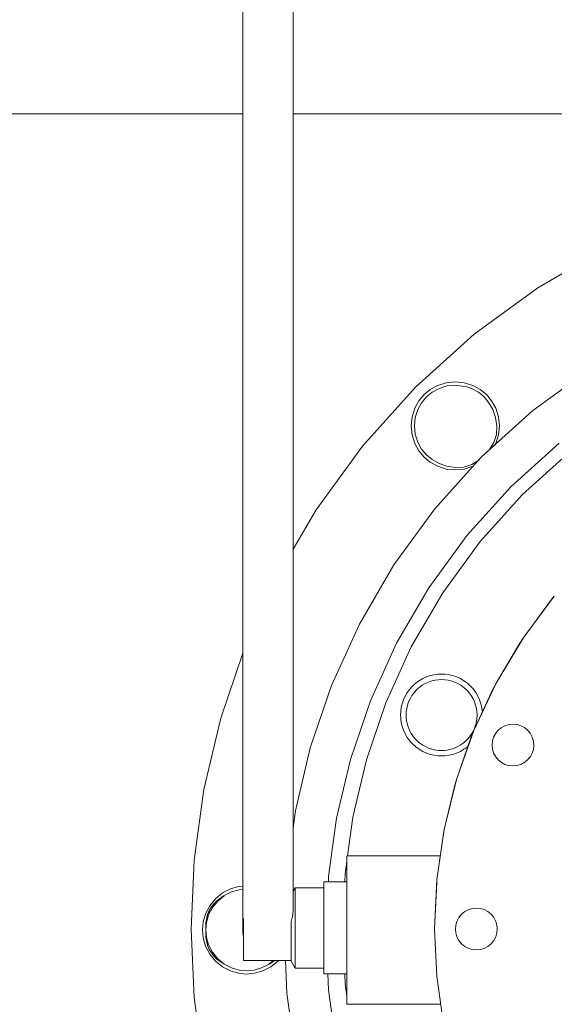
# Model space of a CAD drawing. Header units: millimetres. Extents: x -770 to 800, y -683 to 530.
# Tile 15 of 20: x 126 to 254, y -263 to -28. Entities that reach past the tile are written whole.
import ezdxf

# ---------------------------------------------------------------- set-up
doc = ezdxf.new("R2010")
doc.units = ezdxf.units.MM
doc.header["$MEASUREMENT"] = 0
doc.layers.add('MATERIAL 1', color=251, linetype='Continuous', true_color=0x505050)
doc.layers.add('MATERIAL 2', color=5, linetype='Continuous', true_color=0x0000ff)

msp = doc.modelspace()

# ---------------------------------------------------------------- linework, layer by layer
at = {"layer": 'MATERIAL 1', "color": 251, "linetype": 'Continuous', "lineweight": 0, "true_color": 0x505050}
for p, q in [((-179.13, -50.08), (179.13, -50.08)), ((191.13, -50.08), (765, -50.08)), ((249.72, -91.7), (265.83, -82.3)), ((234.5, -102.81), (249.72, -91.7)), ((220.42, -115.5), (234.5, -102.81)), ((223.96, -116.03), (225.75, -115.04)), ((225.75, -115.04), (227.78, -114.4)), ((227.94, -115.16), (226.06, -115.76)), ((227.78, -114.4), (229.94, -114.17)), ((229.94, -114.96), (227.94, -115.16)), ((229.94, -114.17), (232.1, -114.4)), ((232.74, -115.42), (229.94, -114.96)), ((231.94, -115.16), (231.94, -115.16)), ((232.1, -114.4), (234.13, -115.04)), ((234.13, -115.04), (235.92, -116.03)), ((207.73, -129.57), (220.42, -115.5)), ((222.48, -117.26), (221.25, -118.74)), ((222.48, -117.26), (223.96, -116.03)), ((223.02, -117.8), (224.41, -116.68)), ((226.06, -115.76), (224.41, -116.68)), ((233.82, -115.76), (232.74, -115.42)), ((235.47, -116.68), (233.82, -115.76)), ((236.84, -117.82), (235.47, -116.68)), ((235.92, -116.03), (237.4, -117.26)), ((237.4, -117.26), (238.63, -118.74)), ((221.25, -118.74), (220.26, -120.53)), ((220.97, -120.84), (221.89, -119.19)), ((221.89, -119.19), (223.02, -117.8)), ((223.02, -117.8), (223.02, -117.8)), ((237.98, -119.19), (236.84, -117.82)), ((238.9, -120.84), (237.98, -119.19)), ((238.63, -118.74), (239.62, -120.53)), ((220.26, -120.53), (219.61, -122.56)), ((220.38, -122.72), (220.97, -120.84)), ((239.56, -122.71), (238.9, -120.84)), ((239.62, -120.53), (240.27, -122.56)), ((219.61, -122.56), (219.39, -124.72)), ((219.39, -124.72), (219.61, -126.88)), ((220.17, -124.72), (220.38, -122.72)), ((220.17, -124.72), (220.32, -126.74)), ((239.56, -122.71), (239.93, -124.72)), ((239.93, -124.72), (239.79, -126.78)), ((240.27, -122.56), (240.49, -124.72)), ((240.49, -124.72), (240.27, -126.88)), ((219.61, -126.88), (220.26, -128.91)), ((220.97, -128.6), (220.32, -126.74)), ((239.79, -126.78), (239.15, -128.71)), ((240.27, -126.88), (239.62, -128.91)), ((220.26, -128.91), (221.25, -130.7)), ((221.89, -130.26), (220.97, -128.6)), ((239.15, -128.71), (238.11, -130.34)), ((239.62, -128.91), (239.4, -129.32)), ((196.62, -144.8), (207.73, -129.57)), ((221.25, -130.7), (222.48, -132.18)), ((223.03, -131.63), (221.89, -130.26)), ((224.4, -132.77), (223.03, -131.63)), ((238.11, -130.34), (237.13, -131.36)), ((222.48, -132.18), (223.96, -133.41)), ((223.96, -133.41), (225.75, -134.4)), ((226.06, -133.69), (224.4, -132.77)), ((226.06, -133.69), (227.92, -134.34)), ((232, -134.57), (233.92, -133.93)), ((233.92, -133.93), (235.56, -132.89)), ((233.92, -133.93), (233.92, -133.93)), ((235.56, -132.89), (235.64, -132.81)), ((225.75, -134.4), (227.78, -135.05)), ((227.78, -135.05), (229.94, -135.27)), ((227.92, -134.34), (229.94, -134.71)), ((227.92, -134.34), (227.92, -134.34)), ((229.94, -134.71), (232, -134.57)), ((229.94, -135.27), (232.1, -135.05)), ((232.1, -135.05), (234.13, -134.4)), ((234.13, -134.4), (234.28, -134.32)), ((191.13, -154.22), (196.62, -144.8)), ((173.82, -194.65), (179.13, -179.06)), ((169.81, -211.73), (173.82, -194.65)), ((167.49, -228.61), (169.81, -211.73)), ((166.75, -245.08), (167.49, -228.61)), ((176.12, -235.48), (174.23, -236.45)), ((178.08, -234.91), (176.12, -235.48)), ((179.13, -234.82), (178.08, -234.91)), ((172.54, -237.83), (171.17, -239.51)), ((174.23, -236.45), (172.54, -237.83)), ((174.62, -237.06), (172.94, -238.22)), ((174.65, -237.11), (172.94, -238.22)), ((173.09, -238.38), (174.65, -237.11)), ((176.4, -236.2), (174.62, -237.06)), ((174.62, -237.06), (174.62, -237.06)), ((176.4, -236.2), (178.22, -235.68)), ((178.22, -235.68), (179.13, -235.6)), ((171.17, -239.51), (170.19, -241.4)), ((171.57, -239.78), (170.67, -241.59)), ((170.92, -241.69), (171.82, -239.94)), ((171.57, -239.78), (171.07, -240.64)), ((172.94, -238.22), (171.57, -239.78)), ((171.57, -239.78), (172.21, -238.95)), ((171.82, -239.94), (173.09, -238.38)), ((172.94, -238.22), (172.21, -238.95)), ((170.19, -241.4), (169.63, -243.37)), ((170.67, -241.59), (170.25, -243.48)), ((170.39, -243.51), (170.67, -241.59)), ((170.39, -243.51), (170.92, -241.69)), ((170.67, -241.59), (171.07, -240.64)), ((169.63, -243.37), (169.45, -245.29)), ((170.25, -243.48), (170.21, -245.29)), ((170.23, -245.29), (170.25, -243.48)), ((170.39, -243.51), (170.23, -245.29)), ((170.39, -243.51), (170.25, -243.48)), ((167.49, -261.54), (166.75, -245.08)), ((169.63, -247.2), (169.45, -245.29)), ((170.19, -249.17), (169.63, -247.2)), ((170.25, -247.09), (170.21, -245.29)), ((170.21, -245.29), (170.21, -245.29)), ((170.21, -245.29), (170.21, -245.29)), ((170.25, -247.09), (170.23, -245.29)), ((170.23, -245.29), (170.39, -247.06)), ((170.25, -247.09), (170.39, -247.06)), ((170.67, -248.98), (170.25, -247.09)), ((170.67, -248.98), (170.39, -247.06)), ((170.92, -248.88), (170.39, -247.06)), ((171.17, -251.06), (170.19, -249.17)), ((171.07, -249.93), (170.67, -248.98)), ((171.82, -250.63), (170.92, -248.88)), ((171.57, -250.79), (171.07, -249.93)), ((172.54, -252.75), (171.17, -251.06)), ((172.21, -251.62), (171.57, -250.79)), ((173.09, -252.19), (171.82, -250.63)), ((172.94, -252.35), (172.21, -251.62)), ((174.23, -254.12), (172.54, -252.75)), ((174.62, -253.51), (172.94, -252.35)), ((174.62, -253.51), (173.09, -252.19)), ((176.12, -255.09), (174.23, -254.12)), ((174.62, -253.51), (174.65, -253.46)), ((175.34, -253.82), (174.62, -253.51)), ((174.65, -253.46), (174.65, -253.46)), ((176.4, -254.37), (174.65, -253.46)), ((185.38, -253.51), (183.6, -254.37)), ((185.77, -254.12), (183.88, -255.09)), ((186.72, -252.57), (185.35, -253.46)), ((186.45, -252.57), (185.35, -253.46)), ((186.74, -252.57), (185.38, -253.51)), ((185.38, -253.51), (185.38, -253.51)), ((187.46, -252.75), (185.77, -254.12)), ((187.61, -252.57), (187.46, -252.75)), ((178.08, -255.66), (176.12, -255.09)), ((178.22, -254.89), (176.4, -254.37)), ((180, -255.84), (178.08, -255.66)), ((180, -255.05), (178.22, -254.89)), ((181.78, -254.89), (180, -255.05)), ((181.92, -255.66), (180, -255.84)), ((183.6, -254.37), (181.78, -254.89)), ((183.88, -255.09), (181.92, -255.66)), ((169.81, -278.42), (167.49, -261.54))]:
    msp.add_line(p, q, dxfattribs=at)
at = {"layer": 'MATERIAL 1', "color": 251, "linetype": 'Continuous', "lineweight": 0, "true_color": 0x505050, "flags": 128}
msp.add_lwpolyline([(249.81, -91.65), (249.81, -91.65), (250.97, -90.97)], dxfattribs=at)
at = {"layer": 'MATERIAL 2', "color": 5, "linetype": 'Continuous', "lineweight": 0, "true_color": 0x0000ff}
for p, q in [((179.13, -114.36), (179.13, -14.36)), ((191.13, -14.36), (191.13, -114.36)), ((261.91, -111.32), (248.53, -121.08)), ((179.13, -126.62), (179.13, -114.36)), ((191.13, -114.36), (191.13, -126.62)), ((248.53, -121.08), (236.17, -132.23)), ((179.13, -136.5), (179.13, -126.62)), ((191.13, -126.62), (191.13, -136.5)), ((243.24, -139.3), (254.83, -128.84)), ((246.06, -141.13), (257.35, -130.95)), ((236.17, -132.23), (225.02, -144.59)), ((179.13, -144.38), (179.13, -136.5)), ((191.13, -136.5), (191.13, -144.38)), ((232.78, -150.9), (243.24, -139.3)), ((235.88, -152.42), (246.06, -141.13)), ((243.24, -139.3), (243.24, -139.3)), ((179.13, -150.63), (179.13, -144.38)), ((191.13, -144.38), (191.13, -150.63)), ((225.02, -144.59), (215.26, -157.97)), ((179.13, -155.62), (179.13, -150.63)), ((191.13, -150.63), (191.13, -155.62)), ((223.63, -163.44), (232.78, -150.9)), ((226.96, -164.64), (235.88, -152.42)), ((179.13, -159.7), (179.13, -155.62)), ((191.13, -155.62), (191.13, -159.7)), ((179.13, -163.15), (179.13, -159.7)), ((191.13, -159.7), (191.13, -166.09)), ((215.26, -157.97), (207, -172.12)), ((179.13, -168.61), (179.13, -163.15)), ((215.89, -176.71), (223.63, -163.44)), ((219.42, -177.56), (226.96, -164.64)), ((191.13, -166.09), (191.13, -170.83)), ((246.17, -175.47), (253.65, -165.44)), ((246.17, -175.47), (252.96, -166.29)), ((253.65, -165.44), (252.96, -166.29)), ((252.96, -166.29), (252.96, -166.29)), ((252.96, -166.29), (252.96, -166.29)), ((179.13, -172.84), (179.13, -168.61)), ((191.13, -170.83), (191.13, -174.72)), ((179.13, -176.52), (179.13, -172.84)), ((207, -172.12), (200.32, -186.8)), ((179.13, -179.86), (179.13, -176.52)), ((191.13, -174.72), (191.13, -178.24)), ((239.71, -186.24), (246.17, -175.47)), ((246.17, -175.47), (245.38, -176.68)), ((191.13, -178.24), (191.13, -181.39)), ((209.62, -190.48), (215.88, -176.72)), ((213.32, -190.97), (219.42, -177.56)), ((215.88, -176.72), (215.89, -176.71)), ((239.71, -186.24), (245.38, -176.68)), ((245.38, -176.68), (245.38, -176.68)), ((245.38, -176.68), (245.38, -176.68)), ((179.13, -182.83), (179.13, -179.86)), ((179.13, -185.45), (179.13, -182.83)), ((191.13, -181.39), (191.13, -186.64)), ((179.13, -189.84), (179.13, -185.45)), ((220.49, -186.28), (220.89, -185.97)), ((220.89, -185.97), (221.3, -185.68)), ((221.3, -185.68), (222.16, -185.18)), ((222.16, -185.18), (223.06, -184.78)), ((222.77, -186.35), (223.54, -186)), ((223.06, -184.78), (223.97, -184.47)), ((223.54, -186), (224.33, -185.73)), ((223.97, -184.47), (224.88, -184.25)), ((224.33, -185.73), (225.12, -185.54)), ((224.88, -184.25), (225.78, -184.13)), ((225.12, -185.54), (225.9, -185.43)), ((225.78, -184.13), (226.66, -184.09)), ((225.9, -185.43), (226.66, -185.4)), ((226.66, -184.09), (227.54, -184.13)), ((226.66, -185.4), (227.42, -185.43)), ((227.42, -185.43), (228.21, -185.54)), ((227.54, -184.13), (228.44, -184.25)), ((228.21, -185.54), (229, -185.73)), ((228.44, -184.25), (229.36, -184.47)), ((229, -185.73), (229.79, -186)), ((229.36, -184.47), (230.27, -184.78)), ((229.79, -186), (230.56, -186.35)), ((230.27, -184.78), (231.16, -185.18)), ((231.16, -185.18), (232.02, -185.68)), ((232.02, -185.68), (232.84, -186.28)), ((191.13, -186.64), (191.13, -190.82)), ((200.32, -186.8), (195.23, -201.77)), ((218.46, -188.52), (219.06, -187.71)), ((219.06, -187.71), (219.73, -186.96)), ((219.73, -186.96), (220.1, -186.61)), ((220.08, -188.54), (220.66, -187.88)), ((220.1, -186.61), (220.49, -186.28)), ((220.66, -187.88), (220.98, -187.58)), ((220.98, -187.58), (221.31, -187.3)), ((221.31, -187.3), (221.66, -187.03)), ((221.66, -187.03), (222.02, -186.78)), ((222.02, -186.78), (222.77, -186.35)), ((230.56, -186.35), (231.3, -186.78)), ((231.3, -186.78), (232.01, -187.3)), ((232.01, -187.3), (232.66, -187.88)), ((232.66, -187.88), (232.96, -188.2)), ((232.84, -186.28), (233.59, -186.96)), ((232.96, -188.2), (233.25, -188.54)), ((233.59, -186.96), (233.94, -187.32)), ((233.94, -187.32), (234.27, -187.71)), ((234.27, -187.71), (234.58, -188.11)), ((234.38, -197.57), (239.71, -186.24)), ((234.38, -197.57), (238.96, -187.67)), ((234.58, -188.11), (234.86, -188.52)), ((239.71, -186.24), (238.96, -187.67)), ((238.96, -187.66), (238.96, -187.67)), ((238.96, -187.67), (238.96, -187.67)), ((179.13, -193.65), (179.13, -189.84)), ((204.85, -204.49), (209.62, -190.48)), ((217.24, -191.19), (217.55, -190.28)), ((217.55, -190.28), (217.96, -189.38)), ((217.96, -189.38), (218.46, -188.52)), ((218.77, -190.76), (219.13, -189.99)), ((219.13, -189.99), (219.56, -189.24)), ((219.56, -189.24), (220.08, -188.54)), ((233.25, -188.54), (233.52, -188.88)), ((233.52, -188.88), (233.76, -189.24)), ((233.76, -189.24), (234.2, -189.99)), ((234.2, -189.99), (234.55, -190.76)), ((234.86, -188.52), (235.36, -189.38)), ((235.36, -189.38), (235.77, -190.28)), ((235.77, -190.28), (236.08, -191.19)), ((191.13, -190.82), (191.13, -198.11)), ((208.67, -204.63), (213.32, -190.97)), ((216.87, -193.88), (216.91, -193)), ((216.91, -193), (217.03, -192.1)), ((217.03, -192.1), (217.24, -191.19)), ((218.21, -193.12), (218.32, -192.34)), ((218.32, -192.34), (218.51, -191.55)), ((218.51, -191.55), (218.77, -190.76)), ((234.55, -190.76), (234.82, -191.55)), ((234.82, -191.55), (235, -192.34)), ((235, -192.34), (235.11, -193.12)), ((236.08, -191.19), (236.3, -192.1)), ((236.3, -192.1), (236.42, -193)), ((236.42, -193), (236.43, -193.15)), ((179.13, -197.24), (179.13, -193.65)), ((216.91, -194.76), (216.87, -193.88)), ((217.03, -195.67), (216.91, -194.76)), ((218.18, -193.88), (218.21, -193.12)), ((218.2, -194.52), (218.18, -193.88)), ((218.28, -195.17), (218.2, -194.52)), ((218.4, -195.82), (218.28, -195.17)), ((234.92, -195.83), (235.02, -195.34)), ((235.02, -195.34), (235.09, -194.85)), ((235.09, -194.85), (235.15, -193.88)), ((235.11, -193.12), (235.15, -193.88)), ((179.13, -203.81), (179.13, -197.24)), ((217.24, -196.58), (217.03, -195.67)), ((217.55, -197.49), (217.24, -196.58)), ((217.96, -198.38), (217.55, -197.49)), ((218.58, -196.46), (218.4, -195.82)), ((218.81, -197.1), (218.58, -196.46)), ((219.09, -197.71), (218.81, -197.1)), ((219.42, -198.31), (219.09, -197.71)), ((230.23, -209.31), (234.38, -197.57)), ((234.38, -197.57), (233.78, -199.07)), ((233.89, -198.32), (234.22, -197.73)), ((234.22, -197.73), (234.51, -197.11)), ((234.51, -197.11), (234.74, -196.47)), ((234.74, -196.47), (234.92, -195.83)), ((240.16, -197.59), (239.56, -198.35)), ((240.93, -196.94), (240.16, -197.59)), ((241.84, -196.45), (240.93, -196.94)), ((242.83, -196.15), (241.84, -196.45)), ((243.83, -196.07), (242.83, -196.15)), ((244.79, -196.18), (243.83, -196.07)), ((245.67, -196.45), (244.79, -196.18)), ((246.48, -196.87), (245.67, -196.45)), ((247.23, -197.48), (246.48, -196.87)), ((247.88, -198.25), (247.23, -197.48)), ((191.13, -198.11), (191.13, -204.61)), ((218.46, -199.24), (217.96, -198.38)), ((218.74, -199.64), (218.46, -199.24)), ((219.06, -200.06), (218.74, -199.64)), ((219.39, -200.44), (219.06, -200.06)), ((219.8, -198.87), (219.42, -198.31)), ((219.8, -198.87), (220.22, -199.4)), ((220.22, -199.4), (220.68, -199.9)), ((220.68, -199.9), (221.17, -200.35)), ((230.23, -209.31), (233.78, -199.07)), ((232.14, -200.36), (232.63, -199.91)), ((232.63, -199.91), (233.09, -199.42)), ((233.09, -199.42), (233.51, -198.89)), ((233.51, -198.89), (233.89, -198.32)), ((233.78, -199.06), (233.78, -199.07)), ((233.78, -199.07), (233.78, -199.07)), ((238.86, -200.03), (238.75, -200.99)), ((239.13, -199.15), (238.86, -200.03)), ((239.56, -198.35), (239.13, -199.15)), ((248.37, -199.15), (247.88, -198.25)), ((248.67, -200.14), (248.37, -199.15)), ((248.75, -201.15), (248.67, -200.14)), ((195.23, -201.77), (191.7, -216.77)), ((219.73, -200.81), (219.39, -200.44)), ((220.49, -201.49), (219.73, -200.81)), ((221.3, -202.08), (220.49, -201.49)), ((221.17, -200.35), (221.69, -200.75)), ((222.16, -202.59), (221.3, -202.08)), ((221.69, -200.75), (222.22, -201.11)), ((222.22, -201.11), (222.78, -201.43)), ((222.78, -201.43), (223.37, -201.7)), ((223.37, -201.7), (223.99, -201.94)), ((223.99, -201.94), (224.63, -202.12)), ((224.63, -202.12), (225.29, -202.26)), ((225.29, -202.26), (225.97, -202.34)), ((225.97, -202.34), (226.65, -202.37)), ((226.65, -202.37), (227.33, -202.34)), ((227.33, -202.34), (228.01, -202.26)), ((228.01, -202.26), (228.67, -202.13)), ((228.67, -202.13), (229.31, -201.94)), ((229.31, -201.94), (229.93, -201.71)), ((229.93, -201.71), (230.52, -201.44)), ((230.52, -201.44), (231.08, -201.13)), ((231.08, -201.13), (231.62, -200.77)), ((232.02, -202.08), (231.16, -202.59)), ((231.62, -200.77), (232.14, -200.36)), ((232.44, -201.8), (232.02, -202.08)), ((232.84, -201.49), (232.44, -201.8)), ((232.98, -201.37), (232.84, -201.49)), ((238.75, -200.99), (238.84, -201.99)), ((238.84, -201.99), (239.13, -202.98)), ((248.37, -202.98), (248.64, -202.11)), ((248.64, -202.11), (248.75, -201.15)), ((179.13, -211.15), (179.13, -203.81)), ((191.13, -204.61), (191.13, -212.34)), ((201.54, -218.58), (204.84, -204.52)), ((204.84, -204.52), (204.85, -204.49)), ((205.45, -218.33), (208.67, -204.63)), ((223.06, -202.99), (222.16, -202.59)), ((223.97, -203.3), (223.06, -202.99)), ((224.88, -203.52), (223.97, -203.3)), ((225.78, -203.64), (224.88, -203.52)), ((226.66, -203.68), (225.78, -203.64)), ((227.54, -203.64), (226.66, -203.68)), ((228.44, -203.52), (227.54, -203.64)), ((229.36, -203.3), (228.44, -203.52)), ((230.27, -202.99), (229.36, -203.3)), ((231.16, -202.59), (230.27, -202.99)), ((239.13, -202.98), (239.62, -203.89)), ((239.62, -203.89), (240.27, -204.66)), ((240.27, -204.66), (241.03, -205.26)), ((246.57, -205.2), (247.34, -204.55)), ((247.34, -204.55), (247.95, -203.79)), ((247.95, -203.79), (248.37, -202.98)), ((241.03, -205.26), (241.84, -205.69)), ((241.84, -205.69), (242.71, -205.96)), ((242.71, -205.96), (243.68, -206.07)), ((243.68, -206.07), (244.68, -205.98)), ((244.68, -205.98), (245.67, -205.69)), ((245.67, -205.69), (246.57, -205.2)), ((227.29, -221.26), (230.23, -209.31)), ((230.23, -209.31), (229.83, -210.68)), ((179.13, -216.47), (179.13, -211.15)), ((227.29, -221.26), (229.83, -210.68)), ((229.83, -210.68), (229.82, -210.68)), ((229.83, -210.68), (229.83, -210.68)), ((191.13, -212.34), (191.13, -218.06)), ((179.13, -223.51), (179.13, -216.47)), ((191.7, -216.77), (191.13, -220.97)), ((191.13, -218.06), (191.13, -225.55)), ((199.63, -232.49), (201.54, -218.59)), ((201.54, -218.59), (201.54, -218.58)), ((204.19, -227.55), (205.45, -218.33)), ((225.56, -233.24), (227.29, -221.26)), ((227.29, -221.26), (227.09, -222.33)), ((179.13, -232.34), (179.13, -223.51)), ((225.56, -233.24), (227.09, -222.33)), ((227.09, -222.33), (227.09, -222.33)), ((227.09, -222.33), (227.09, -222.33)), ((191.13, -225.55), (191.13, -234.82)), ((204, -263.08), (204, -227.55)), ((204.02, -227.55), (204, -227.55)), ((204.07, -227.55), (204.02, -227.55)), ((204.16, -227.55), (204.07, -227.55)), ((204.29, -227.55), (204.16, -227.55)), ((204.45, -227.55), (204.29, -227.55)), ((204.63, -227.55), (204.45, -227.55)), ((204.82, -227.55), (204.63, -227.55)), ((205, -227.55), (204.82, -227.55)), ((226.36, -227.55), (205, -227.55)), ((203.59, -231.87), (204, -228.92)), ((179.13, -238.76), (179.13, -232.34)), ((199.57, -233.79), (199.63, -232.49)), ((203.51, -233.79), (203.59, -231.87)), ((191.13, -234.82), (191.13, -240.91)), ((191.13, -236.04), (191.6, -235.18)), ((191.6, -235.22), (191.6, -235.18)), ((198.5, -235.18), (191.6, -235.18)), ((191.6, -235.34), (191.6, -235.22)), ((191.6, -235.55), (191.6, -235.34)), ((198.5, -233.84), (198.5, -233.79)), ((198.5, -233.79), (204, -233.79)), ((198.5, -233.98), (198.5, -233.84)), ((198.5, -234.22), (198.5, -233.98)), ((198.5, -234.57), (198.5, -234.22)), ((198.5, -235.02), (198.5, -234.57)), ((198.5, -235.59), (198.5, -235.02)), ((225, -245.08), (225.56, -233.24)), ((225, -245.08), (225.51, -233.85)), ((225.56, -233.24), (225.51, -233.85)), ((225.51, -233.84), (225.51, -233.85)), ((191.6, -235.86), (191.6, -235.55)), ((191.6, -236.26), (191.6, -235.86)), ((191.6, -236.75), (191.6, -236.26)), ((191.6, -237.33), (191.6, -236.75)), ((191.6, -238), (191.6, -237.33)), ((198.5, -236.25), (198.5, -235.59)), ((198.5, -237.01), (198.5, -236.25)), ((198.5, -237.86), (198.5, -237.01)), ((179.13, -245.88), (179.13, -238.76)), ((191.6, -238.36), (191.6, -238)), ((191.6, -238.74), (191.6, -238.36)), ((191.6, -239.14), (191.6, -238.74)), ((191.6, -239.14), (191.6, -239.87)), ((191.6, -239.87), (191.6, -240.65)), ((198.5, -238.77), (198.5, -237.86)), ((198.5, -239.74), (198.5, -238.77)), ((198.5, -240.74), (198.5, -239.74)), ((234.09, -240.16), (233.16, -240.43)), ((235, -240.08), (234.09, -240.16)), ((235.91, -240.16), (235, -240.08)), ((236.84, -240.43), (235.91, -240.16)), ((191.6, -240.65), (191.6, -241.5)), ((191.6, -241.5), (191.6, -242.4)), ((191.6, -242.4), (191.6, -243.35)), ((198.5, -241.77), (198.5, -240.74)), ((198.5, -242.79), (198.5, -241.77)), ((230.82, -242.34), (230.35, -243.24)), ((231.46, -241.54), (230.82, -242.34)), ((232.26, -240.89), (231.46, -241.54)), ((233.16, -240.43), (232.26, -240.89)), ((237.74, -240.89), (236.84, -240.43)), ((238.54, -241.54), (237.74, -240.89)), ((239.18, -242.34), (238.54, -241.54)), ((239.65, -243.24), (239.18, -242.34)), ((179.25, -242.65), (179.25, -242.59)), ((179.25, -243.32), (179.25, -242.65)), ((179.25, -244), (179.25, -243.32)), ((179.25, -244.66), (179.25, -244)), ((179.25, -245.32), (179.25, -244.66)), ((190.7, -243.58), (190.7, -243.25)), ((190.7, -244.19), (190.7, -243.58)), ((190.7, -244.79), (190.7, -244.19)), ((190.7, -245.51), (190.7, -244.79)), ((191.6, -243.35), (191.6, -244.32)), ((191.6, -244.32), (191.6, -244.79)), ((191.6, -245.66), (191.6, -244.79)), ((198.5, -243.8), (198.5, -242.79)), ((198.5, -244.79), (198.5, -243.8)), ((198.5, -245.78), (198.5, -244.79)), ((230.08, -244.17), (230, -245.08)), ((230.35, -243.24), (230.08, -244.17)), ((239.92, -244.17), (239.65, -243.24)), ((240, -245.08), (239.92, -244.17)), ((179.13, -245.88), (179.13, -245.88)), ((179.13, -245.88), (179.24, -246.97)), ((179.24, -246.97), (179.25, -246.99)), ((179.25, -245.32), (179.25, -245.97)), ((179.25, -245.97), (179.25, -246.64)), ((179.25, -246.64), (179.25, -247.31)), ((190.7, -246.25), (190.7, -245.51)), ((190.7, -246.99), (190.7, -246.25)), ((190.7, -247.73), (190.7, -246.99)), ((191.6, -246.54), (191.6, -245.66)), ((191.6, -247.44), (191.6, -246.54)), ((198.5, -246.79), (198.5, -245.78)), ((198.5, -247.82), (198.5, -246.79)), ((225.51, -256.31), (225, -245.08)), ((230, -245.08), (230.08, -245.99)), ((230.08, -245.99), (230.35, -246.92)), ((230.35, -246.92), (230.82, -247.81)), ((239.18, -247.81), (239.65, -246.92)), ((239.65, -246.92), (239.92, -245.99)), ((239.92, -245.99), (240, -245.08)), ((179.25, -247.31), (179.25, -247.98)), ((179.25, -247.98), (179.25, -248.65)), ((179.25, -248.65), (179.25, -249.28)), ((179.25, -249.28), (179.25, -249.89)), ((190.7, -248.46), (190.7, -247.73)), ((190.7, -249.16), (190.7, -248.46)), ((190.7, -249.83), (190.7, -249.16)), ((191.6, -248.33), (191.6, -247.44)), ((191.6, -249.21), (191.6, -248.33)), ((191.6, -250.05), (191.6, -249.21)), ((198.5, -248.84), (198.5, -247.82)), ((198.5, -249.84), (198.5, -248.84)), ((230.82, -247.81), (231.46, -248.61)), ((231.46, -248.61), (232.26, -249.26)), ((232.26, -249.26), (233.16, -249.73)), ((236.84, -249.73), (237.74, -249.26)), ((237.74, -249.26), (238.54, -248.61)), ((238.54, -248.61), (239.18, -247.81)), ((179.25, -249.89), (179.25, -250.44)), ((179.25, -250.44), (179.25, -250.94)), ((179.25, -250.94), (179.25, -251.38)), ((179.25, -251.38), (179.25, -251.76)), ((179.25, -251.76), (179.25, -252.06)), ((190.7, -250.44), (190.7, -249.83)), ((190.7, -250.72), (190.7, -250.44)), ((190.7, -250.99), (190.7, -250.72)), ((190.7, -251.24), (190.7, -250.99)), ((190.7, -251.48), (190.7, -251.24)), ((190.7, -251.89), (190.7, -251.48)), ((190.7, -252.22), (190.7, -251.89)), ((191.6, -250.85), (191.6, -250.05)), ((191.6, -251.59), (191.6, -250.85)), ((191.6, -251.93), (191.6, -251.59)), ((191.6, -252.25), (191.6, -251.93)), ((198.5, -250.81), (198.5, -249.84)), ((198.5, -251.73), (198.5, -250.81)), ((198.5, -252.57), (198.5, -251.73)), ((233.16, -249.73), (234.09, -249.99)), ((234.09, -249.99), (235, -250.08)), ((235, -250.08), (235.91, -249.99)), ((235.91, -249.99), (236.84, -249.73)), ((179.25, -252.06), (179.25, -252.29)), ((179.25, -252.29), (179.25, -252.44)), ((179.25, -252.44), (179.25, -252.54)), ((179.25, -252.54), (179.25, -252.57)), ((179.25, -252.57), (190.7, -252.57)), ((189.31, -252.57), (189.67, -260.53)), ((190.7, -252.47), (190.7, -252.22)), ((190.7, -252.64), (190.7, -252.47)), ((190.7, -252.74), (190.7, -252.64)), ((190.7, -252.78), (190.7, -252.74)), ((191.6, -254.4), (190.7, -252.78)), ((191.6, -252.55), (191.6, -252.25)), ((191.6, -252.83), (191.6, -252.55)), ((191.6, -253.33), (191.6, -252.83)), ((191.6, -253.73), (191.6, -253.33)), ((191.6, -254.03), (191.6, -253.73)), ((191.6, -254.24), (191.6, -254.03)), ((191.6, -254.36), (191.6, -254.24)), ((198.5, -253.33), (198.5, -252.57)), ((198.5, -254), (198.5, -253.33)), ((198.5, -254.56), (198.5, -254)), ((191.6, -254.4), (191.6, -254.36)), ((198.5, -254.4), (191.6, -254.4)), ((198.5, -255.02), (198.5, -254.56)), ((198.5, -255.37), (198.5, -255.02)), ((198.5, -255.61), (198.5, -255.37)), ((198.5, -255.75), (198.5, -255.61)), ((198.5, -255.79), (198.5, -255.75)), ((198.5, -255.79), (204, -255.79)), ((199.63, -259.62), (199.45, -255.79)), ((203.59, -258.29), (203.48, -255.79)), ((227.09, -267.82), (225.51, -256.31)), ((204, -261.24), (203.59, -258.29)), ((189.67, -260.53), (191.7, -275.35)), ((199.63, -259.63), (199.63, -259.62)), ((201.53, -273.53), (199.63, -259.63)), ((204, -263.08), (204.02, -263.08)), ((204.02, -263.08), (204.07, -263.08)), ((204.07, -263.08), (204.16, -263.08)), ((204.16, -263.08), (204.29, -263.08)), ((204.29, -263.08), (204.45, -263.08)), ((204.45, -263.08), (204.63, -263.08)), ((204.63, -263.08), (204.82, -263.08)), ((204.82, -263.08), (205, -263.08)), ((205, -263.08), (226.44, -263.08))]:
    msp.add_line(p, q, dxfattribs=at)
at = {"layer": 'MATERIAL 2', "color": 5, "linetype": 'Continuous', "lineweight": 0, "true_color": 0x0000ff, "flags": 128}
msp.add_lwpolyline([(191.13, -240.91), (191.13, -240.91), (191.12, -240.94), (191.09, -241.29), (191.06, -241.54), (191.05, -241.66), (191.01, -242.06), (191.01, -242.07), (190.93, -242.37), (190.86, -242.62), (190.79, -242.92), (190.7, -243.25), (190.7, -243.25)], dxfattribs=at)

doc.saveas('drawing.dxf')
